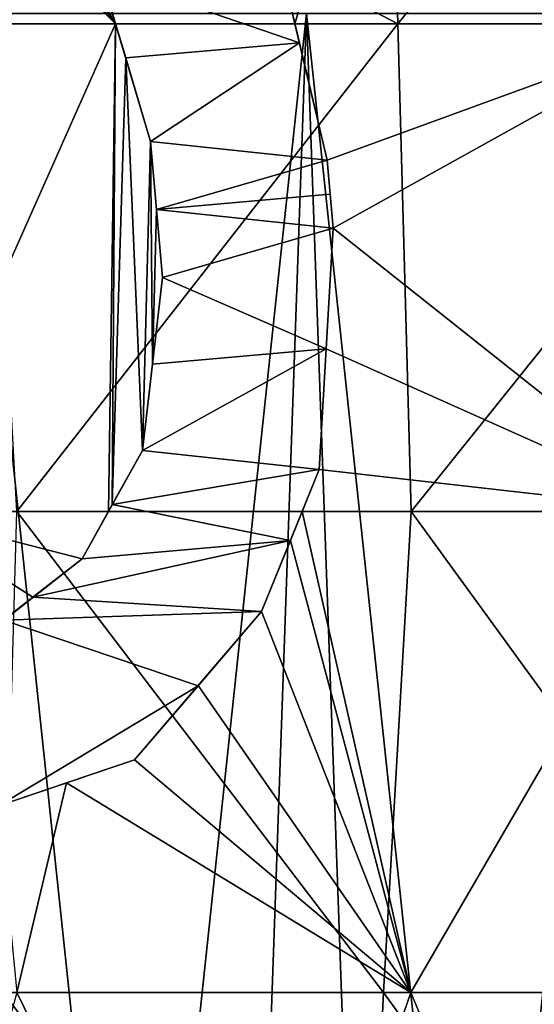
# Model space of a CAD drawing. Header units: millimetres. Extents: x -17.6 to 34.9, y -55.1 to 0.
# Tile 50 of 94: x 1 to 2.2, y -19 to -16.6. Entities that reach past the tile are written whole.
import ezdxf

# ---------------------------------------------------------------- set-up
doc = ezdxf.new("R2010")
doc.units = ezdxf.units.MM
doc.header["$LTSCALE"] = 38.447787
for name, color, linetype in [('116', 7, 'CONTINUOUS'), ('117', 7, 'CONTINUOUS'), ('124', 7, 'CONTINUOUS'), ('125', 7, 'CONTINUOUS'), ('126', 7, 'CONTINUOUS'), ('127', 7, 'CONTINUOUS'), ('128', 7, 'CONTINUOUS'), ('129', 7, 'CONTINUOUS'), ('14', 7, 'CONTINUOUS'), ('170', 7, 'CONTINUOUS'), ('171', 7, 'CONTINUOUS'), ('172', 7, 'CONTINUOUS'), ('192', 7, 'CONTINUOUS'), ('56', 7, 'CONTINUOUS'), ('58', 7, 'CONTINUOUS'), ('59', 7, 'CONTINUOUS')]:
    doc.layers.add(name, color=color, linetype=linetype)

msp = doc.modelspace()

# ---------------------------------------------------------------- linework, layer by layer
at = {"layer": '116', "linetype": 'Continuous'}
for points in [[(1.307, -17.0779, 14.3752), (1.2925, -16.9117, 14.4152), (1.3215, -17.2438, 14.8504), (1.307, -17.0779, 14.3752)], [(1.3215, -17.2438, 14.8504), (1.2925, -16.9117, 14.4152), (1.2925, -16.9117, 14.9297), (1.3215, -17.2438, 14.8504)], [(1.3215, -17.2438, 14.8504), (1.2925, -16.9117, 14.9297), (1.307, -17.0779, 14.8906), (1.3215, -17.2438, 14.8504)], [(1.3215, -17.2438, 14.334), (1.307, -17.0779, 14.3752), (1.3215, -17.2438, 14.8504), (1.3215, -17.2438, 14.334)]]:
    msp.add_3dface(points, dxfattribs=at)
at = {"layer": '117', "linetype": 'Continuous'}
for points in [[(1.232, -16.7082, 14.466), (1.1714, -16.5041, 14.5148), (1.2925, -16.9117, 14.9297), (1.232, -16.7082, 14.466)], [(1.1714, -16.5041, 14.5148), (1.1714, -16.5041, 15.0269), (1.2925, -16.9117, 14.9297), (1.1714, -16.5041, 14.5148)], [(1.2925, -16.9117, 14.9297), (1.1714, -16.5041, 15.0269), (1.2072, -16.6246, 14.9991), (1.2925, -16.9117, 14.9297)], [(1.232, -16.7082, 14.9793), (1.2925, -16.9117, 14.9297), (1.2072, -16.6246, 14.9991), (1.232, -16.7082, 14.9793)], [(1.2925, -16.9117, 14.4152), (1.232, -16.7082, 14.466), (1.2925, -16.9117, 14.9297), (1.2925, -16.9117, 14.4152)]]:
    msp.add_3dface(points, dxfattribs=at)
at = {"layer": '124', "linetype": 'Continuous'}
for points in [[(1.588, -16.384, 14.5003), (1.656, -16.6713, 14.432), (1.7237, -16.9577, 14.876), (1.588, -16.384, 14.5003)], [(1.588, -16.384, 14.5003), (1.7237, -16.9577, 14.876), (1.656, -16.6713, 14.9466), (1.588, -16.384, 14.5003)], [(1.588, -16.384, 15.0132), (1.588, -16.384, 14.5003), (1.6449, -16.6246, 14.9577), (1.588, -16.384, 15.0132)], [(1.6449, -16.6246, 14.9577), (1.588, -16.384, 14.5003), (1.656, -16.6713, 14.9466), (1.6449, -16.6246, 14.9577)], [(1.656, -16.6713, 14.432), (1.7237, -16.9577, 14.3597), (1.7237, -16.9577, 14.876), (1.656, -16.6713, 14.432)]]:
    msp.add_3dface(points, dxfattribs=at)
at = {"layer": '125', "linetype": 'Continuous'}
for points in [[(1.7237, -16.9577, 14.3597), (1.7309, -17.0407, 14.3395), (1.7382, -17.1237, 14.8361), (1.7237, -16.9577, 14.3597)], [(1.7237, -16.9577, 14.3597), (1.7382, -17.1237, 14.8361), (1.7309, -17.0407, 14.8562), (1.7237, -16.9577, 14.3597)], [(1.7237, -16.9577, 14.876), (1.7237, -16.9577, 14.3597), (1.7309, -17.0407, 14.8562), (1.7237, -16.9577, 14.876)], [(1.7309, -17.0407, 14.3395), (1.7382, -17.1237, 14.3189), (1.7382, -17.1237, 14.8361), (1.7309, -17.0407, 14.3395)]]:
    msp.add_3dface(points, dxfattribs=at)
at = {"layer": '126', "linetype": 'Continuous'}
for points in [[(1.7382, -17.1237, 14.3189), (1.7212, -17.4184, 14.2483), (1.7042, -17.7122, 14.6943), (1.7382, -17.1237, 14.3189)], [(1.7382, -17.1237, 14.3189), (1.7042, -17.7122, 14.6943), (1.7212, -17.4184, 14.7671), (1.7382, -17.1237, 14.3189)], [(1.7382, -17.1237, 14.8361), (1.7382, -17.1237, 14.3189), (1.7212, -17.4184, 14.7671), (1.7382, -17.1237, 14.8361)], [(1.7212, -17.4184, 14.2483), (1.7042, -17.7122, 14.1737), (1.7042, -17.7122, 14.6943), (1.7212, -17.4184, 14.2483)]]:
    msp.add_3dface(points, dxfattribs=at)
at = {"layer": '127', "linetype": 'Continuous'}
for points in [[(1.7042, -17.7122, 14.1737), (1.6339, -17.8858, 14.1348), (1.5637, -18.0591, 14.6163), (1.7042, -17.7122, 14.1737)], [(1.7042, -17.7122, 14.1737), (1.5637, -18.0591, 14.6163), (1.6339, -17.8858, 14.6561), (1.7042, -17.7122, 14.1737)], [(1.6627, -17.8149, 14.6719), (1.7042, -17.7122, 14.1737), (1.6339, -17.8858, 14.6561), (1.6627, -17.8149, 14.6719)], [(1.7042, -17.7122, 14.6943), (1.7042, -17.7122, 14.1737), (1.6627, -17.8149, 14.6719), (1.7042, -17.7122, 14.6943)], [(1.6339, -17.8858, 14.1348), (1.5637, -18.0591, 14.0942), (1.5637, -18.0591, 14.6163), (1.6339, -17.8858, 14.1348)]]:
    msp.add_3dface(points, dxfattribs=at)
at = {"layer": '128', "linetype": 'Continuous'}
for points in [[(1.5637, -18.0591, 14.0942), (1.4085, -18.2402, 14.0582), (1.2537, -18.4209, 14.5426), (1.5637, -18.0591, 14.0942)], [(1.5637, -18.0591, 14.0942), (1.2537, -18.4209, 14.5426), (1.4086, -18.2401, 14.581), (1.5637, -18.0591, 14.0942)], [(1.5637, -18.0591, 14.6163), (1.5637, -18.0591, 14.0942), (1.4086, -18.2401, 14.581), (1.5637, -18.0591, 14.6163)], [(1.4085, -18.2402, 14.0582), (1.2537, -18.4209, 14.0191), (1.2537, -18.4209, 14.5426), (1.4085, -18.2402, 14.0582)]]:
    msp.add_3dface(points, dxfattribs=at)
at = {"layer": '129', "linetype": 'Continuous'}
for points in [[(1.2537, -18.4209, 14.0191), (1.0877, -18.4772, 14.0158), (0.9218, -18.5335, 14.5338), (1.2537, -18.4209, 14.0191)], [(1.2537, -18.4209, 14.0191), (0.9218, -18.5335, 14.5338), (1.0877, -18.4772, 14.5392), (1.2537, -18.4209, 14.0191)], [(1.2537, -18.4209, 14.5426), (1.2537, -18.4209, 14.0191), (1.0877, -18.4772, 14.5392), (1.2537, -18.4209, 14.5426)], [(1.0877, -18.4772, 14.0158), (0.9218, -18.5335, 14.0104), (0.9218, -18.5335, 14.5338), (1.0877, -18.4772, 14.0158)]]:
    msp.add_3dface(points, dxfattribs=at)
at = {"layer": '14', "linetype": 'Continuous'}
for points in [[(1.1942, -16.2575, -15.2743), (1.8629, -15.4211, -15.354), (1.8957, -16.6246, -15.1282), (1.1942, -16.2575, -15.2743)], [(1.588, -16.384, 15.0132), (1.6449, -16.6246, 14.9577), (1.9969, -15.4214, 15.137), (1.588, -16.384, 15.0132)], [(1.9969, -15.4214, 15.137), (1.6449, -16.6246, 14.9577), (2.6356, -16.6246, 14.8162), (1.9969, -15.4214, 15.137)], [(1.8629, -15.4211, -15.354), (2.8701, -15.4214, -15.1969), (1.8957, -16.6246, -15.1282), (1.8629, -15.4211, -15.354)], [(1.8957, -16.6246, -15.1282), (2.8701, -15.4214, -15.1969), (2.8839, -16.6246, -14.9702), (1.8957, -16.6246, -15.1282)], [(2.9847, -15.4214, 14.9746), (1.9969, -15.4214, 15.137), (2.6356, -16.6246, 14.8162), (2.9847, -15.4214, 14.9746)], [(1.2072, -16.6246, 14.9991), (0.7112, -16.1261, 15.1297), (0.6041, -16.6246, 15.0352), (1.2072, -16.6246, 14.9991)], [(0.8457, -16.198, 15.1092), (0.7112, -16.1261, 15.1297), (1.2072, -16.6246, 14.9991), (0.8457, -16.198, 15.1092)], [(0.98, -16.2698, 15.0873), (0.8457, -16.198, 15.1092), (1.2072, -16.6246, 14.9991), (0.98, -16.2698, 15.0873)], [(0.9001, -16.6246, -15.2205), (1.1942, -16.2575, -15.2743), (1.8957, -16.6246, -15.1282), (0.9001, -16.6246, -15.2205)], [(1.0758, -16.3871, 15.0577), (0.98, -16.2698, 15.0873), (1.2072, -16.6246, 14.9991), (1.0758, -16.3871, 15.0577)], [(1.1714, -16.5041, 15.0269), (1.0758, -16.3871, 15.0577), (1.2072, -16.6246, 14.9991), (1.1714, -16.5041, 15.0269)], [(0.6776, -17.8149, 14.7497), (1.2072, -16.6246, 14.9991), (0.6041, -16.6246, 15.0352), (0.6776, -17.8149, 14.7497)], [(1.1899, -17.8149, 14.7175), (1.2072, -16.6246, 14.9991), (0.6776, -17.8149, 14.7497), (1.1899, -17.8149, 14.7175)], [(0.9001, -16.6246, -15.2205), (1.8957, -16.6246, -15.1282), (0.9664, -17.8149, -14.9337), (0.9001, -16.6246, -15.2205)], [(0.9664, -17.8149, -14.9337), (1.8957, -16.6246, -15.1282), (1.9288, -17.8149, -14.8395), (0.9664, -17.8149, -14.9337)], [(1.1899, -17.8149, 14.7175), (1.1991, -17.7983, 14.7211), (1.2072, -16.6246, 14.9991), (1.1899, -17.8149, 14.7175)], [(1.1991, -17.7983, 14.7211), (1.232, -16.7082, 14.9793), (1.2072, -16.6246, 14.9991), (1.1991, -17.7983, 14.7211)], [(1.7237, -16.9577, 14.876), (1.6449, -16.6246, 14.9577), (1.656, -16.6713, 14.9466), (1.7237, -16.9577, 14.876)], [(1.6449, -16.6246, 14.9577), (1.7237, -16.9577, 14.876), (2.6356, -16.6246, 14.8162), (1.6449, -16.6246, 14.9577)], [(1.7237, -16.9577, 14.876), (1.7382, -17.1237, 14.8361), (2.6356, -16.6246, 14.8162), (1.7237, -16.9577, 14.876)], [(2.6356, -16.6246, 14.8162), (1.7382, -17.1237, 14.8361), (2.6099, -17.8149, 14.5343), (2.6356, -16.6246, 14.8162)], [(1.8957, -16.6246, -15.1282), (2.8839, -16.6246, -14.9702), (1.9288, -17.8149, -14.8395), (1.8957, -16.6246, -15.1282)], [(1.9288, -17.8149, -14.8395), (2.8839, -16.6246, -14.9702), (2.883, -17.8149, -14.6829), (1.9288, -17.8149, -14.8395)], [(1.1991, -17.7983, 14.7211), (1.2731, -17.6663, 14.7495), (1.232, -16.7082, 14.9793), (1.1991, -17.7983, 14.7211)], [(1.2731, -17.6663, 14.7495), (1.2925, -16.9117, 14.9297), (1.232, -16.7082, 14.9793), (1.2731, -17.6663, 14.7495)], [(1.2731, -17.6663, 14.7495), (1.2973, -17.4553, 14.8009), (1.2925, -16.9117, 14.9297), (1.2731, -17.6663, 14.7495)], [(1.2925, -16.9117, 14.9297), (1.2973, -17.4553, 14.8009), (1.307, -17.0779, 14.8906), (1.2925, -16.9117, 14.9297)], [(1.7382, -17.1237, 14.8361), (1.7237, -16.9577, 14.876), (1.7309, -17.0407, 14.8562), (1.7382, -17.1237, 14.8361)], [(1.2973, -17.4553, 14.8009), (1.3215, -17.2438, 14.8504), (1.307, -17.0779, 14.8906), (1.2973, -17.4553, 14.8009)], [(1.7382, -17.1237, 14.8361), (1.7212, -17.4184, 14.7671), (2.6099, -17.8149, 14.5343), (1.7382, -17.1237, 14.8361)], [(1.7212, -17.4184, 14.7671), (1.7042, -17.7122, 14.6943), (2.6099, -17.8149, 14.5343), (1.7212, -17.4184, 14.7671)], [(1.7042, -17.7122, 14.6943), (1.6627, -17.8149, 14.6719), (2.6099, -17.8149, 14.5343), (1.7042, -17.7122, 14.6943)], [(1.1253, -17.9302, 14.6916), (1.1899, -17.8149, 14.7175), (0.6776, -17.8149, 14.7497), (1.1253, -17.9302, 14.6916)], [(1.0053, -18.0244, 14.6746), (1.1253, -17.9302, 14.6916), (0.6776, -17.8149, 14.7497), (1.0053, -18.0244, 14.6746)], [(0.8855, -18.1185, 14.6562), (1.0053, -18.0244, 14.6746), (0.6776, -17.8149, 14.7497), (0.8855, -18.1185, 14.6562)], [(0.9664, -17.8149, -14.9337), (1.8613, -18.9889, -14.502), (0.9326, -18.9889, -14.5918), (0.9664, -17.8149, -14.9337)], [(0.9664, -17.8149, -14.9337), (1.9288, -17.8149, -14.8395), (1.8613, -18.9889, -14.502), (0.9664, -17.8149, -14.9337)], [(1.6627, -17.8149, 14.6719), (1.6339, -17.8858, 14.6561), (1.928, -18.9889, 14.2933), (1.6627, -17.8149, 14.6719)], [(2.6099, -17.8149, 14.5343), (1.6627, -17.8149, 14.6719), (1.928, -18.9889, 14.2933), (2.6099, -17.8149, 14.5343)], [(1.9288, -17.8149, -14.8395), (2.7823, -18.9889, -14.3528), (1.8613, -18.9889, -14.502), (1.9288, -17.8149, -14.8395)], [(2.8814, -18.9889, 14.1331), (2.6099, -17.8149, 14.5343), (1.928, -18.9889, 14.2933), (2.8814, -18.9889, 14.1331)], [(1.9288, -17.8149, -14.8395), (2.883, -17.8149, -14.6829), (2.7823, -18.9889, -14.3528), (1.9288, -17.8149, -14.8395)], [(1.6339, -17.8858, 14.6561), (1.5637, -18.0591, 14.6163), (1.928, -18.9889, 14.2933), (1.6339, -17.8858, 14.6561)], [(1.5637, -18.0591, 14.6163), (1.4086, -18.2401, 14.581), (1.928, -18.9889, 14.2933), (1.5637, -18.0591, 14.6163)], [(1.4086, -18.2401, 14.581), (1.2537, -18.4209, 14.5426), (1.928, -18.9889, 14.2933), (1.4086, -18.2401, 14.581)], [(1.2537, -18.4209, 14.5426), (1.0877, -18.4772, 14.5392), (1.928, -18.9889, 14.2933), (1.2537, -18.4209, 14.5426)], [(1.0877, -18.4772, 14.5392), (0.9218, -18.5335, 14.5338), (0.9662, -18.9889, 14.3896), (1.0877, -18.4772, 14.5392)], [(1.928, -18.9889, 14.2933), (1.0877, -18.4772, 14.5392), (0.9662, -18.9889, 14.3896), (1.928, -18.9889, 14.2933)], [(0.9662, -18.9889, 14.3896), (0.649, -20.1436, 14.0031), (1.5309, -20.1436, 13.9348), (0.9662, -18.9889, 14.3896)], [(1.8056, -20.1436, -14.1021), (0.9046, -20.1436, -14.1891), (0.9326, -18.9889, -14.5918), (1.8056, -20.1436, -14.1021)], [(1.8613, -18.9889, -14.502), (1.8056, -20.1436, -14.1021), (0.9326, -18.9889, -14.5918), (1.8613, -18.9889, -14.502)], [(1.928, -18.9889, 14.2933), (0.9662, -18.9889, 14.3896), (1.5309, -20.1436, 13.9348), (1.928, -18.9889, 14.2933)], [(2.4067, -20.1436, 13.8114), (1.928, -18.9889, 14.2933), (1.5309, -20.1436, 13.9348), (2.4067, -20.1436, 13.8114)], [(2.6991, -20.1436, -13.9577), (1.8056, -20.1436, -14.1021), (1.8613, -18.9889, -14.502), (2.6991, -20.1436, -13.9577)], [(2.7823, -18.9889, -14.3528), (2.6991, -20.1436, -13.9577), (1.8613, -18.9889, -14.502), (2.7823, -18.9889, -14.3528)], [(2.8814, -18.9889, 14.1331), (1.928, -18.9889, 14.2933), (2.4067, -20.1436, 13.8114), (2.8814, -18.9889, 14.1331)]]:
    msp.add_3dface(points, dxfattribs=at)
at = {"layer": '170', "linetype": 'Continuous'}
for points in [[(1.0053, -18.0244, 14.1544), (1.1253, -17.9302, 14.1718), (0.8855, -18.1185, 14.6562), (1.0053, -18.0244, 14.1544)], [(1.1253, -17.9302, 14.1718), (1.1253, -17.9302, 14.6916), (0.8855, -18.1185, 14.6562), (1.1253, -17.9302, 14.1718)], [(0.8855, -18.1185, 14.6562), (1.1253, -17.9302, 14.6916), (1.0053, -18.0244, 14.6746), (0.8855, -18.1185, 14.6562)], [(0.9339, -18.0805, 14.1434), (1.0053, -18.0244, 14.1544), (0.8855, -18.1185, 14.6562), (0.9339, -18.0805, 14.1434)]]:
    msp.add_3dface(points, dxfattribs=at)
at = {"layer": '171', "linetype": 'Continuous'}
for points in [[(1.1991, -17.7983, 14.2019), (1.2731, -17.6663, 14.2308), (1.1253, -17.9302, 14.6916), (1.1991, -17.7983, 14.2019)], [(1.2731, -17.6663, 14.2308), (1.2731, -17.6663, 14.7495), (1.1253, -17.9302, 14.6916), (1.2731, -17.6663, 14.2308)], [(1.1253, -17.9302, 14.6916), (1.2731, -17.6663, 14.7495), (1.1899, -17.8149, 14.7175), (1.1253, -17.9302, 14.6916)], [(1.1899, -17.8149, 14.7175), (1.2731, -17.6663, 14.7495), (1.1991, -17.7983, 14.7211), (1.1899, -17.8149, 14.7175)], [(1.1253, -17.9302, 14.1718), (1.1991, -17.7983, 14.2019), (1.1253, -17.9302, 14.6916), (1.1253, -17.9302, 14.1718)]]:
    msp.add_3dface(points, dxfattribs=at)
at = {"layer": '172', "linetype": 'Continuous'}
for points in [[(1.2973, -17.4553, 14.2834), (1.3215, -17.2438, 14.334), (1.2731, -17.6663, 14.7495), (1.2973, -17.4553, 14.2834)], [(1.2731, -17.6663, 14.7495), (1.3215, -17.2438, 14.334), (1.3215, -17.2438, 14.8504), (1.2731, -17.6663, 14.7495)], [(1.2973, -17.4553, 14.8009), (1.2731, -17.6663, 14.7495), (1.3215, -17.2438, 14.8504), (1.2973, -17.4553, 14.8009)], [(1.2731, -17.6663, 14.2308), (1.2973, -17.4553, 14.2834), (1.2731, -17.6663, 14.7495), (1.2731, -17.6663, 14.2308)]]:
    msp.add_3dface(points, dxfattribs=at)
at = {"layer": '192', "linetype": 'Continuous'}
for points in [[(1.588, -16.384, 14.5003), (1.1714, -16.5041, 14.5148), (1.656, -16.6713, 14.432), (1.588, -16.384, 14.5003)], [(1.1714, -16.5041, 14.5148), (1.232, -16.7082, 14.466), (1.656, -16.6713, 14.432), (1.1714, -16.5041, 14.5148)], [(1.232, -16.7082, 14.466), (1.2925, -16.9117, 14.4152), (1.656, -16.6713, 14.432), (1.232, -16.7082, 14.466)], [(1.656, -16.6713, 14.432), (1.2925, -16.9117, 14.4152), (1.7237, -16.9577, 14.3597), (1.656, -16.6713, 14.432)], [(1.2925, -16.9117, 14.4152), (1.307, -17.0779, 14.3752), (1.7237, -16.9577, 14.3597), (1.2925, -16.9117, 14.4152)], [(1.7237, -16.9577, 14.3597), (1.307, -17.0779, 14.3752), (1.7309, -17.0407, 14.3395), (1.7237, -16.9577, 14.3597)], [(1.7309, -17.0407, 14.3395), (1.307, -17.0779, 14.3752), (1.7382, -17.1237, 14.3189), (1.7309, -17.0407, 14.3395)], [(1.307, -17.0779, 14.3752), (1.3215, -17.2438, 14.334), (1.7382, -17.1237, 14.3189), (1.307, -17.0779, 14.3752)], [(1.7382, -17.1237, 14.3189), (1.3215, -17.2438, 14.334), (1.7212, -17.4184, 14.2483), (1.7382, -17.1237, 14.3189)], [(1.7212, -17.4184, 14.2483), (1.3215, -17.2438, 14.334), (1.2973, -17.4553, 14.2834), (1.7212, -17.4184, 14.2483)], [(1.7042, -17.7122, 14.1737), (1.7212, -17.4184, 14.2483), (1.2731, -17.6663, 14.2308), (1.7042, -17.7122, 14.1737)], [(1.2731, -17.6663, 14.2308), (1.7212, -17.4184, 14.2483), (1.2973, -17.4553, 14.2834), (1.2731, -17.6663, 14.2308)], [(1.1991, -17.7983, 14.2019), (1.7042, -17.7122, 14.1737), (1.2731, -17.6663, 14.2308), (1.1991, -17.7983, 14.2019)], [(1.6339, -17.8858, 14.1348), (1.7042, -17.7122, 14.1737), (1.1991, -17.7983, 14.2019), (1.6339, -17.8858, 14.1348)], [(1.1253, -17.9302, 14.1718), (1.6339, -17.8858, 14.1348), (1.1991, -17.7983, 14.2019), (1.1253, -17.9302, 14.1718)], [(1.5637, -18.0591, 14.0942), (1.6339, -17.8858, 14.1348), (1.0053, -18.0244, 14.1544), (1.5637, -18.0591, 14.0942)], [(1.0053, -18.0244, 14.1544), (1.6339, -17.8858, 14.1348), (1.1253, -17.9302, 14.1718), (1.0053, -18.0244, 14.1544)], [(0.9339, -18.0805, 14.1434), (1.5637, -18.0591, 14.0942), (1.0053, -18.0244, 14.1544), (0.9339, -18.0805, 14.1434)], [(1.4085, -18.2402, 14.0582), (1.5637, -18.0591, 14.0942), (0.9339, -18.0805, 14.1434), (1.4085, -18.2402, 14.0582)], [(0.9218, -18.5335, 14.0104), (1.4085, -18.2402, 14.0582), (0.9339, -18.0805, 14.1434), (0.9218, -18.5335, 14.0104)], [(1.2537, -18.4209, 14.0191), (1.4085, -18.2402, 14.0582), (0.9218, -18.5335, 14.0104), (1.2537, -18.4209, 14.0191)], [(1.0877, -18.4772, 14.0158), (1.2537, -18.4209, 14.0191), (0.9218, -18.5335, 14.0104), (1.0877, -18.4772, 14.0158)]]:
    msp.add_3dface(points, dxfattribs=at)
at = {"layer": '56', "linetype": 'Continuous'}
for points in [[(1.044, -22.5, -10.6488), (0.8402, -16.6, -10.6669), (0.6195, -22.5, -10.6818), (1.044, -22.5, -10.6488)], [(1.6731, -16.6, -10.5681), (0.8402, -16.6, -10.6669), (1.4654, -22.5, -10.5992), (1.6731, -16.6, -10.5681)], [(1.4654, -22.5, -10.5992), (0.8402, -16.6, -10.6669), (1.044, -22.5, -10.6488), (1.4654, -22.5, -10.5992)], [(1.8842, -22.5, -10.5327), (1.6731, -16.6, -10.5681), (1.4654, -22.5, -10.5992), (1.8842, -22.5, -10.5327)], [(2.4989, -16.6, -10.404), (1.6731, -16.6, -10.5681), (2.3016, -22.5, -10.4493), (2.4989, -16.6, -10.404)], [(2.3016, -22.5, -10.4493), (1.6731, -16.6, -10.5681), (1.8842, -22.5, -10.5327), (2.3016, -22.5, -10.4493)]]:
    msp.add_3dface(points, dxfattribs=at)
at = {"layer": '58', "linetype": 'Continuous'}
for points in [[(0.8402, -16.6, 10.6669), (1.044, -22.5, 10.6488), (0.6195, -22.5, 10.6818), (0.8402, -16.6, 10.6669)], [(0.8402, -16.6, 10.6669), (1.6731, -16.6, 10.5681), (1.044, -22.5, 10.6488), (0.8402, -16.6, 10.6669)], [(1.6731, -16.6, 10.5681), (1.4654, -22.5, 10.5992), (1.044, -22.5, 10.6488), (1.6731, -16.6, 10.5681)], [(1.6731, -16.6, 10.5681), (1.8842, -22.5, 10.5327), (1.4654, -22.5, 10.5992), (1.6731, -16.6, 10.5681)], [(1.6731, -16.6, 10.5681), (2.4989, -16.6, 10.404), (1.8842, -22.5, 10.5327), (1.6731, -16.6, 10.5681)], [(2.4989, -16.6, 10.404), (2.3016, -22.5, 10.4493), (1.8842, -22.5, 10.5327), (2.4989, -16.6, 10.404)]]:
    msp.add_3dface(points, dxfattribs=at)
at = {"layer": '59', "linetype": 'Continuous'}
for points in [[(0.9493, -16.4232, -14.7477), (1.1557, -16.1627, -14.7849), (0.9001, -16.6246, -15.2205), (0.9493, -16.4232, -14.7477)], [(0.9001, -16.6246, -15.2205), (1.1557, -16.1627, -14.7849), (1.1942, -16.2575, -15.2743), (0.9001, -16.6246, -15.2205)]]:
    msp.add_3dface(points, dxfattribs=at)

doc.saveas('drawing.dxf')
